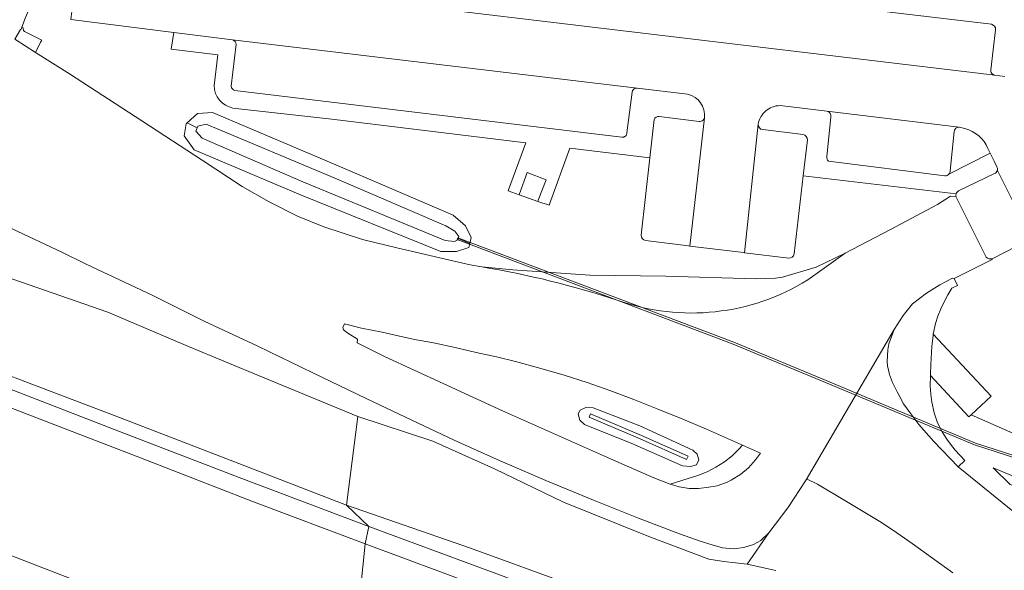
# Model space of a CAD drawing. Header units: metres. Extents: x 153919 to 160124, y 449312 to 452850.
# Tile 60 of 81: x 156110 to 156209, y 451822 to 451877. Entities that reach past the tile are written whole.
import ezdxf

# ---------------------------------------------------------------- set-up
doc = ezdxf.new("R2010")
doc.units = ezdxf.units.M
for name, color, linetype, lineweight in [('B-WE-GR-GRAS-GV', 60, 'Continuous', 13), ('B-WE-GR-GROENVOORZIENING-GV', 80, 'Continuous', 18), ('B-WE-GW-TALUD_KRUIN-G', 90, 'Continuous', 18), ('B-WE-KW-KUNSTWERK_DUIKER-GV', 170, 'Continuous', 18), ('B-WE-OG-TERREIN_CULTUURSCHEIDING-GV', 7, 'Continuous', 18), ('B-WE-OG-TOPOGRAFIE_WATER-GV', 130, 'Continuous', 18), ('B-WE-OG-TOPOGRAFIE_WATER_SLOOT-GV', 120, 'Continuous', 18), ('B-WE-OG-WEG-GV', 7, 'Continuous', 18), ('B-WE-VH-VERHARDING_ASFALT-GV', 252, 'Continuous', 18), ('B-WE-VH-VERHARDING_BETON-GV', 252, 'Continuous', 18), ('B-WE-VH-VERHARDING_BETONSTRAATSTEEN-GV', 252, 'Continuous', 18), ('B-WE-VH-VERHARDING_GESLOTEN-GV', 252, 'Continuous', 18), ('B-WE-VH-VERHARDING_GRASBETONSTEEN-GV', 70, 'Continuous', 18), ('B-WE-VH-VERHARDING_OPEN-GV', 252, 'Continuous', 18), ('B-WE-VH-VERHARDING_SIERBESTRATING-GV', 252, 'Continuous', 18), ('B-WE-VH-VERHARDING_TEGEL-GV', 252, 'Continuous', 18)]:
    doc.layers.add(name, color=color, linetype=linetype, lineweight=lineweight)

msp = doc.modelspace()

# ---------------------------------------------------------------- linework, layer by layer
at = {"layer": 'B-WE-GR-GRAS-GV', "flags": 128}
for points in [[(156131.439, 451832.921), (156142.7, 451828.577), (156143.819, 451837.479), (156134.257, 451841.418), (156126.84, 451844.486), (156118.731, 451847.916), (156107.623, 451851.779), (156095.608, 451855.885), (156092.762, 451856.766), (156090.863, 451856.866), (156089.375, 451856.667), (156087.643, 451856.055), (156086.021, 451854.849), (156083.972, 451852.705), (156083.337, 451851.556), (156089.655, 451849.01), (156092.688, 451847.76), (156092.88, 451848.203), (156095.378, 451847.091), (156097.374, 451846.279), (156107.271, 451842.142), (156119.465, 451837.53)], [(156166.715, 451838.368), (156166.134, 451838.115), (156165.939, 451837.743), (156166.121, 451837.104), (156166.577, 451836.658), (156171.326, 451834.749), (156176.432, 451832.504), (156177.213, 451832.44), (156177.836, 451832.622), (156178.048, 451833.104), (156177.905, 451833.679), (156177.471, 451834.092), (156172.128, 451836.52), (156167.457, 451838.326)], [(156172.186, 451835.236), (156167.038, 451837.409), (156167.182, 451837.718), (156172.292, 451835.577), (156177.003, 451833.499), (156176.826, 451833.153)], [(156172.186, 451835.236), (156176.826, 451833.153), (156177.003, 451833.499), (156172.292, 451835.577), (156167.182, 451837.718), (156167.038, 451837.409)]]:
    msp.add_lwpolyline(points, close=True, dxfattribs=at)
for points in [[(156223.206, 451829.815), (156205.396, 451837.639), (156205.171, 451837.431), (156201.323, 451841.59), (156201.294, 451840.503), (156201.347, 451839.709), (156201.439, 451838.915), (156201.681, 451837.841), (156202.032, 451836.828), (156202.48, 451835.932), (156202.95, 451835.178), (156203.32, 451834.679), (156203.789, 451834.102), (156204.767, 451833.039), (156204.1, 451832.42), (156209.734, 451827.855)], [(156185.795, 451822.027), (156182.901, 451822.649), (156180.58, 451822.931), (156179.054, 451823.17), (156173.032, 451825.425), (156164.481, 451828.872), (156157.544, 451832.208), (156151.358, 451834.997), (156143.819, 451837.479), (156142.7, 451828.577), (156155.136, 451824.264), (156165.617, 451820.463)], [(156228.412, 451820.601), (156224.224, 451822.244), (156219.031, 451825.088), (156213.421, 451828.477), (156210.886, 451830.181), (156209.309, 451830.632), (156207.597, 451832.313), (156210.817, 451830.987), (156212.675, 451830.083), (156214.853, 451828.877), (156218.308, 451827.359), (156221.098, 451825.539), (156223.45, 451824.316), (156226.321, 451823.117), (156234.822, 451819.818)], [(156234.822, 451819.818), (156226.321, 451823.117), (156223.45, 451824.316), (156221.098, 451825.539), (156218.308, 451827.359), (156214.853, 451828.877), (156212.675, 451830.083), (156210.817, 451830.987), (156207.597, 451832.313), (156209.309, 451830.632), (156210.886, 451830.181), (156213.421, 451828.477), (156219.031, 451825.088), (156224.224, 451822.244), (156228.412, 451820.601)]]:
    msp.add_lwpolyline(points, dxfattribs=at)
at = {"layer": 'B-WE-GR-GROENVOORZIENING-GV', "flags": 128}
for points in [[(156092.688, 451847.76), (156094.653, 451846.939), (156094.123, 451845.762), (156096.099, 451845.103), (156100.686, 451843.414), (156107.607, 451840.725), (156119.467, 451836.144), (156131.93, 451831.354), (156144.941, 451826.446), (156142.7, 451828.577), (156131.439, 451832.921), (156119.465, 451837.53), (156107.271, 451842.142), (156097.374, 451846.279), (156095.378, 451847.091), (156092.88, 451848.203)], [(156143.796, 451845.216), (156143.761, 451844.837), (156146.58, 451843.458), (156152.386, 451840.765), (156158.337, 451838.039), (156164.079, 451835.481), (156169.192, 451833.228), (156173.538, 451831.317), (156175.182, 451830.674), (156177.003, 451831.256), (156177.959, 451831.539), (156178.886, 451831.925), (156179.768, 451832.372), (156180.62, 451832.917), (156181.415, 451833.531), (156182.108, 451834.228), (156182.442, 451834.606), (156178.842, 451836.19), (156176.441, 451837.188), (156173.882, 451838.248), (156171.52, 451839.16), (156169.121, 451840.089), (156166.838, 451840.862), (156164.553, 451841.597), (156162.112, 451842.3), (156159.642, 451842.982), (156157.759, 451843.456), (156155.717, 451843.898), (156153.611, 451844.39), (156151.411, 451844.841), (156149.513, 451845.201), (156147.873, 451845.555), (156146.269, 451845.932), (156144.196, 451846.322), (156142.502, 451846.757), (156142.332, 451846.383), (156142.381, 451846.143), (156142.811, 451845.808)], [(156166.715, 451838.368), (156167.457, 451838.326), (156172.128, 451836.52), (156177.471, 451834.092), (156177.905, 451833.679), (156178.048, 451833.104), (156177.836, 451832.622), (156177.213, 451832.44), (156176.432, 451832.504), (156171.326, 451834.749), (156166.577, 451836.658), (156166.121, 451837.104), (156165.939, 451837.743), (156166.134, 451838.115)]]:
    msp.add_lwpolyline(points, close=True, dxfattribs=at)
for points in [[(156203.558, 451821.795), (156199.46, 451824.735), (156197.598, 451826.033), (156196.228, 451826.924), (156192.887, 451828.933), (156189.96, 451830.673), (156188.949, 451831.168), (156188.837, 451831.111), (156186.988, 451828.293), (156185.714, 451826.634), (156185.08, 451825.785), (156182.901, 451822.649), (156185.795, 451822.027)], [(156165.617, 451820.463), (156155.136, 451824.264), (156142.7, 451828.577), (156144.941, 451826.446), (156160.209, 451820.797)], [(156109.407, 451816.3), (156118.443, 451812.797), (156127.947, 451809.169), (156136.831, 451805.825), (156146.77, 451802.115), (156143.123, 451810.527), (156128.386, 451816.081), (156115.046, 451821.185), (156101.907, 451826.269)]]:
    msp.add_lwpolyline(points, dxfattribs=at)
at = {"layer": 'B-WE-GW-TALUD_KRUIN-G', "flags": 128}
for points in [[(156083.337, 451851.556), (156089.655, 451849.01), (156092.688, 451847.76), (156092.88, 451848.203), (156095.378, 451847.091), (156097.374, 451846.279), (156107.271, 451842.142), (156119.465, 451837.53), (156131.439, 451832.921), (156142.7, 451828.577)], [(156142.7, 451828.577), (156155.136, 451824.264), (156165.617, 451820.463), (156175.448, 451816.786), (156187.028, 451812.476), (156198.504, 451808.13), (156209.993, 451804.123), (156221.439, 451799.971), (156233.092, 451796.319), (156244.382, 451792.542), (156255.548, 451789.378), (156258.982, 451788.747), (156262.106, 451788.371), (156268.831, 451786.352), (156273.502, 451784.002), (156284.803, 451780.193), (156296.285, 451776.658), (156307.583, 451773.047), (156318.621, 451769.221), (156327.835, 451766.803), (156329.944, 451766.61)]]:
    msp.add_lwpolyline(points, dxfattribs=at)
at = {"layer": 'B-WE-KW-KUNSTWERK_DUIKER-GV', "flags": 128}
msp.add_lwpolyline([(156153.792, 451855.207), (156181.505, 451844.72), (156191.166, 451840.713), (156205.747, 451834.609), (156224.369, 451828.618), (156224.431, 451828.808), (156205.817, 451834.797), (156191.242, 451840.897), (156181.579, 451844.906), (156153.862, 451855.395)], close=True, dxfattribs=at)
at = {"layer": 'B-WE-OG-TERREIN_CULTUURSCHEIDING-GV', "flags": 128}
for points in [[(156153.013, 451883.219), (156154.991, 451883.042), (156207.438, 451876.799)], [(156207.84, 451876.238), (156207.37, 451872.242)], [(156207.781, 451871.685), (156208.79, 451871.575)], [(156204.771, 451866.345), (156204.187, 451866.483)], [(156203.703, 451866.037), (156203.285, 451862.089)], [(156203.167, 451861.782), (156207.311, 451863.889)], [(156207.311, 451863.889), (156207.081, 451864.34)], [(156211.071, 451855.132), (156207.492, 451853.277), (156207.513, 451853.21), (156203.684, 451851.303)], [(156203.684, 451851.303), (156204.015, 451850.615), (156203.455, 451850.333), (156203.048, 451849.659), (156202.676, 451848.968), (156202.352, 451848.262), (156202.059, 451847.533), (156201.823, 451846.803), (156201.598, 451845.717), (156207.407, 451839.498), (156205.396, 451837.639), (156223.206, 451829.815), (156223.78, 451830.104), (156224.358, 451830.172), (156234.259, 451827.233), (156238.952, 451826.716), (156244.514, 451825.021), (156251.421, 451823.01), (156251.663, 451822.94), (156244.54, 451825.818), (156244.669, 451827.356)]]:
    msp.add_lwpolyline(points, dxfattribs=at)
at = {"layer": 'B-WE-OG-TERREIN_CULTUURSCHEIDING-GV'}
for points in [[(156207.438, 451876.799, -0.378813), (156207.84, 451876.238)], [(156207.37, 451872.242, 0.204608), (156207.469, 451871.866)], [(156207.469, 451871.866, 0.188786), (156207.781, 451871.685)], [(156204.187, 451866.483, 0.10779), (156203.982, 451866.441)], [(156203.982, 451866.441, 0.27966), (156203.703, 451866.037)], [(156207.081, 451864.34, 0.229679), (156204.771, 451866.345)], [(156203.285, 451862.089, -0.168306), (156203.167, 451861.782)]]:
    msp.add_lwpolyline(points, format="xyb", dxfattribs=at)
at = {"layer": 'B-WE-OG-TOPOGRAFIE_WATER-GV', "flags": 128}
msp.add_lwpolyline([(156153.905, 451855.3), (156153.968, 451855.516), (156153.575, 451856.059), (156152.648, 451856.578), (156141.698, 451861.289), (156128.609, 451866.794), (156127.771, 451866.578), (156127.706, 451866.43), (156127.559, 451866.095), (156128.194, 451865.361), (156138.297, 451860.994), (156152.6, 451855.121), (156153.533, 451855.004), (156153.871, 451855.184)], close=True, dxfattribs=at)
at = {"layer": 'B-WE-OG-TOPOGRAFIE_WATER_SLOOT-GV', "flags": 128}
for points in [[(156126.711, 451866.93), (156127.706, 451866.43), (156127.771, 451866.578), (156128.609, 451866.794), (156141.698, 451861.289), (156152.648, 451856.578), (156153.575, 451856.059), (156153.968, 451855.516), (156153.905, 451855.3), (156155.059, 451854.816), (156155.204, 451855.408), (156154.631, 451856.602), (156153.392, 451857.658), (156141.61, 451862.718), (156129.237, 451867.966), (156127.727, 451867.863)], [(156155.059, 451854.816), (156153.905, 451855.3), (156153.871, 451855.184), (156153.533, 451855.004), (156152.6, 451855.121), (156138.297, 451860.994), (156128.194, 451865.361), (156127.559, 451866.095), (156127.706, 451866.43), (156126.711, 451866.93), (156126.595, 451866.824), (156126.4, 451865.61), (156127.389, 451864.219), (156138.083, 451859.687), (156152.148, 451854.007), (156153.746, 451854.008), (156154.961, 451854.414)]]:
    msp.add_lwpolyline(points, close=True, dxfattribs=at)
at = {"layer": 'B-WE-OG-WEG-GV', "flags": 128}
for points in [[(156129.395, 451870.653), (156129.766, 451873.719), (156125.103, 451874.301), (156125.361, 451875.988), (156115.026, 451877.277), (156115.327, 451879.73), (156111.499, 451880.201), (156111.223, 451879.311), (156110.481, 451877.488), (156110.105, 451876.498)], [(156110.105, 451876.498), (156110.245, 451876.436), (156110.216, 451876.348), (156110.267, 451876.18), (156110.38, 451876.074), (156112.092, 451875.201), (156111.982, 451875.011), (156111.458, 451873.972), (156114.89, 451871.836), (156122.143, 451867.11), (156128.208, 451863.174), (156132.214, 451860.527), (156134.929, 451858.999), (156137.777, 451857.561), (156140.411, 451856.471), (156144.301, 451855.215), (156147.73, 451854.38), (156152.481, 451853.278), (156155.107, 451852.668), (156156.26, 451852.47), (156159.402, 451852.173), (156167.105, 451851.653), (156174.732, 451851.546), (156183.734, 451851.284), (156185.748, 451851.345), (156186.445, 451851.451), (156189.841, 451852.437), (156192.746, 451853.845), (156197.285, 451856.232), (156202.032, 451858.74), (156203.318, 451859.55), (156203.864, 451859.544)], [(156172.284, 451855.656), (156173.146, 451863.418), (156165.112, 451864.359), (156163.069, 451858.768), (156163.024, 451858.644), (156161.9, 451859.042), (156160.03, 451859.704), (156158.919, 451860.097), (156158.953, 451860.19), (156160.687, 451864.915), (156141.203, 451867.267), (156131.288, 451868.39)], [(156203.894, 451859.795), (156188.536, 451861.593), (156187.626, 451853.774)], [(156107.623, 451851.779), (156118.731, 451847.916), (156126.84, 451844.486), (156134.257, 451841.418), (156143.819, 451837.479), (156151.358, 451834.997), (156157.544, 451832.208), (156164.481, 451828.872), (156173.032, 451825.425), (156179.054, 451823.17), (156180.58, 451822.931), (156182.901, 451822.649), (156185.08, 451825.785), (156184.298, 451825.045), (156183.535, 451824.634), (156182.57, 451824.316), (156181.544, 451824.191), (156180.449, 451824.312), (156179.385, 451824.59), (156178.208, 451824.97), (156176.126, 451825.704), (156172.012, 451827.263), (156167.476, 451829.061), (156162.684, 451831.05), (156158.126, 451833.008), (156153.495, 451835.096), (156149.25, 451837.084), (156144.675, 451839.256), (156139.317, 451841.832), (156133.777, 451844.51), (156128.399, 451847.02), (156123.166, 451849.622), (156116.542, 451852.726), (156114.107, 451853.937), (156104.093, 451858.61)], [(156187.078, 451853.341), (156182.644, 451853.885), (156182.535, 451853.898), (156177.168, 451854.556), (156177.02, 451854.574), (156172.711, 451855.103)]]:
    msp.add_lwpolyline(points, dxfattribs=at)
at = {"layer": 'B-WE-OG-WEG-GV'}
for points in [[(156131.288, 451868.39, -0.352255), (156129.395, 451870.653)], [(156203.864, 451859.544, -0.111391), (156203.894, 451859.795)], [(156172.711, 451855.103, -0.377606), (156172.284, 451855.656)], [(156187.626, 451853.774, -0.378128), (156187.078, 451853.341)]]:
    msp.add_lwpolyline(points, format="xyb", dxfattribs=at)
at = {"layer": 'B-WE-OG-WEG-GV', "flags": 128}
msp.add_lwpolyline([(156126.711, 451866.93), (156127.727, 451867.863), (156129.237, 451867.966), (156141.61, 451862.718), (156153.392, 451857.658), (156154.631, 451856.602), (156155.204, 451855.408), (156155.059, 451854.816), (156154.961, 451854.414), (156153.746, 451854.008), (156152.148, 451854.007), (156138.083, 451859.687), (156127.389, 451864.219), (156126.4, 451865.61), (156126.595, 451866.824)], close=True, dxfattribs=at)
at = {"layer": 'B-WE-VH-VERHARDING_ASFALT-GV', "flags": 128}
for points in [[(156207.438, 451876.799), (156154.991, 451883.042), (156153.013, 451883.219)], [(156151.7, 451878.377), (156207.781, 451871.685)], [(156207.37, 451872.242), (156207.84, 451876.238)], [(156156.26, 451852.47), (156155.107, 451852.668), (156152.481, 451853.278), (156147.73, 451854.38), (156144.301, 451855.215), (156140.411, 451856.471), (156137.777, 451857.561), (156134.929, 451858.999), (156132.214, 451860.527), (156128.208, 451863.174), (156122.143, 451867.11), (156114.89, 451871.836), (156111.458, 451873.972), (156109.385, 451875.316)], [(156131.615, 451874.8), (156131.105, 451870.58)], [(156171.854, 451870.4), (156131.242, 451875.254)], [(156131.496, 451870.166), (156170.344, 451865.469)], [(156170.845, 451865.911), (156171.36, 451869.978)], [(156178.089, 451867.054), (156174.093, 451867.563)], [(156191.3, 451867.488), (156190.898, 451863.523)], [(156204.187, 451866.483), (156190.911, 451868.072)], [(156172.711, 451855.103), (156177.02, 451854.574), (156177.168, 451854.556), (156178.616, 451867.403)], [(156173.572, 451867.26), (156173.146, 451863.418)], [(156184.027, 451866.781), (156182.644, 451853.885), (156187.078, 451853.341)], [(156188.52, 451865.746), (156184.477, 451866.234)], [(156203.285, 451862.089), (156203.703, 451866.037)], [(156187.626, 451853.774), (156188.536, 451861.593), (156188.955, 451865.2)], [(156173.146, 451863.418), (156172.284, 451855.656)], [(156191.084, 451863.074), (156202.77, 451861.606)], [(156207.734, 451861.818), (156204.126, 451860.083)], [(156211.64, 451855.024), (156210.009, 451858.17), (156209.597, 451858.997), (156208.025, 451862.149)], [(156206.916, 451853.435), (156203.864, 451859.544), (156203.318, 451859.55), (156202.032, 451858.74), (156197.285, 451856.232), (156192.746, 451853.845), (156188.987, 451851.156)], [(156203.864, 451859.544), (156206.916, 451853.435)], [(156104.093, 451858.61), (156114.107, 451853.937), (156116.542, 451852.726), (156123.166, 451849.622), (156128.399, 451847.02), (156133.777, 451844.51), (156139.317, 451841.832), (156144.675, 451839.256), (156149.25, 451837.084), (156153.495, 451835.096), (156158.126, 451833.008), (156162.684, 451831.05), (156167.476, 451829.061)], [(156207.492, 451853.277), (156211.071, 451855.132)], [(156167.476, 451829.061), (156172.012, 451827.263), (156176.126, 451825.704), (156178.208, 451824.97), (156179.385, 451824.59), (156180.449, 451824.312), (156181.544, 451824.191), (156182.57, 451824.316), (156183.535, 451824.634), (156184.298, 451825.045), (156185.08, 451825.785), (156185.714, 451826.634), (156186.988, 451828.293), (156188.837, 451831.111), (156197.675, 451846.188), (156198.555, 451847.597), (156199.508, 451848.757), (156200.922, 451849.844), (156202.244, 451850.668), (156203.514, 451851.343), (156203.684, 451851.303), (156207.513, 451853.21), (156207.492, 451853.277)]]:
    msp.add_lwpolyline(points, dxfattribs=at)
at = {"layer": 'B-WE-VH-VERHARDING_ASFALT-GV'}
for points in [[(156207.84, 451876.238, 0.378813), (156207.438, 451876.799)], [(156131.242, 451875.254, -0.30116), (156131.615, 451874.8)], [(156207.469, 451871.866, -0.204608), (156207.37, 451872.242)], [(156207.781, 451871.685, -0.188786), (156207.469, 451871.866)], [(156131.105, 451870.58, 0.329244), (156131.496, 451870.166)], [(156171.36, 451869.978, -0.408348), (156171.854, 451870.4)], [(156174.093, 451867.563, 0.339783), (156173.572, 451867.26)], [(156190.911, 451868.072, -0.440711), (156191.3, 451867.488)], [(156178.48, 451867.175, -0.217894), (156178.089, 451867.054)], [(156178.616, 451867.403, -0.148581), (156178.48, 451867.175)], [(156184.477, 451866.234, -0.398231), (156184.027, 451866.781)], [(156203.982, 451866.441, -0.10779), (156204.187, 451866.483)], [(156170.344, 451865.469, 0.41467), (156170.845, 451865.911)], [(156188.955, 451865.2, 0.378302), (156188.52, 451865.746)], [(156203.703, 451866.037, -0.27966), (156203.982, 451866.441)], [(156190.898, 451863.523, 0.285059), (156191.084, 451863.074)], [(156202.77, 451861.606, 0.227729), (156203.167, 451861.782)], [(156203.167, 451861.782, 0.168306), (156203.285, 451862.089)], [(156208.025, 451862.149, -0.231588), (156207.734, 451861.818)], [(156203.894, 451859.795, 0.111391), (156203.864, 451859.544)], [(156204.126, 451860.083, 0.165536), (156203.894, 451859.795)], [(156172.284, 451855.656, 0.377606), (156172.711, 451855.103)], [(156187.078, 451853.341, 0.378128), (156187.626, 451853.774)], [(156206.916, 451853.435, 0.218501), (156207.492, 451853.277)], [(156207.492, 451853.277, -0.218501), (156206.916, 451853.435)], [(156169.961, 451849.101, 0.038592), (156156.26, 451852.47)], [(156188.987, 451851.156, -0.226691), (156169.961, 451849.101)]]:
    msp.add_lwpolyline(points, format="xyb", dxfattribs=at)
at = {"layer": 'B-WE-VH-VERHARDING_ASFALT-GV', "flags": 128}
msp.add_lwpolyline([(156143.796, 451845.216), (156142.811, 451845.808), (156142.381, 451846.143), (156142.332, 451846.383), (156142.502, 451846.757), (156144.196, 451846.322), (156146.269, 451845.932), (156147.873, 451845.555), (156149.513, 451845.201), (156151.411, 451844.841), (156153.611, 451844.39), (156155.717, 451843.898), (156157.759, 451843.456), (156159.642, 451842.982), (156162.112, 451842.3), (156164.553, 451841.597), (156166.838, 451840.862), (156169.121, 451840.089), (156171.52, 451839.16), (156173.882, 451838.248), (156176.441, 451837.188), (156178.842, 451836.19), (156182.442, 451834.606), (156184.235, 451833.796), (156183.744, 451833.129), (156183.036, 451832.327), (156182.263, 451831.696), (156181.312, 451831.078), (156180.825, 451830.861), (156179.894, 451830.521), (156179.053, 451830.369), (156178.019, 451830.232), (156177.087, 451830.243), (156176.091, 451830.415), (156175.182, 451830.674), (156173.538, 451831.317), (156169.192, 451833.228), (156164.079, 451835.481), (156158.337, 451838.039), (156152.386, 451840.765), (156146.58, 451843.458), (156143.761, 451844.837)], close=True, dxfattribs=at)
at = {"layer": 'B-WE-VH-VERHARDING_BETON-GV', "flags": 128}
msp.add_lwpolyline([(156160.03, 451859.704), (156161.9, 451859.042), (156161.944, 451859.157), (156162.725, 451861.192), (156160.83, 451861.923), (156160.067, 451859.806)], close=True, dxfattribs=at)
at = {"layer": 'B-WE-VH-VERHARDING_BETONSTRAATSTEEN-GV', "flags": 128}
for points in [[(156143.155, 451879.994), (156138.226, 451880.588), (156135.109, 451880.964), (156127.598, 451881.87), (156116.163, 451883.347), (156115.786, 451883.458), (156115.486, 451881.02), (156115.327, 451879.73), (156115.026, 451877.277), (156125.361, 451875.988), (156131.242, 451875.254), (156171.854, 451870.4), (156176.931, 451869.776)], [(156208.79, 451871.575), (156207.781, 451871.685), (156151.7, 451878.377)], [(156186.214, 451868.647), (156190.911, 451868.072), (156204.187, 451866.483), (156204.771, 451866.345)], [(156178.616, 451867.403), (156177.168, 451854.556), (156182.535, 451853.898), (156182.644, 451853.885), (156184.027, 451866.781)], [(156207.081, 451864.34), (156207.311, 451863.889), (156207.721, 451863.084), (156207.99, 451862.509)], [(156208.025, 451862.149), (156209.597, 451858.997), (156210.009, 451858.17), (156211.64, 451855.024), (156211.722, 451854.865), (156213.502, 451851.23), (156219.312, 451839.359), (156219.605, 451838.873)]]:
    msp.add_lwpolyline(points, dxfattribs=at)
at = {"layer": 'B-WE-VH-VERHARDING_BETONSTRAATSTEEN-GV'}
for points in [[(156176.931, 451869.776, -0.392315), (156178.616, 451867.403)], [(156184.753, 451868.097, -0.178214), (156186.214, 451868.647)], [(156184.027, 451866.781, -0.178104), (156184.753, 451868.097)], [(156204.771, 451866.345, -0.229679), (156207.081, 451864.34)], [(156207.99, 451862.509, -0.185974), (156208.025, 451862.149)]]:
    msp.add_lwpolyline(points, format="xyb", dxfattribs=at)
at = {"layer": 'B-WE-VH-VERHARDING_GESLOTEN-GV', "flags": 128}
for points in [[(156109.385, 451875.316), (156109.952, 451876.286), (156110.033, 451876.309), (156110.105, 451876.498), (156110.481, 451877.488), (156111.223, 451879.311), (156111.499, 451880.201), (156111.682, 451881.329), (156111.707, 451881.485), (156111.584, 451882.408), (156111.362, 451883.183), (156110.803, 451884.167), (156109.939, 451884.994), (156106.928, 451887.968)], [(156192.746, 451853.845), (156189.841, 451852.437), (156186.445, 451851.451), (156185.748, 451851.345), (156183.734, 451851.284), (156174.732, 451851.546), (156167.105, 451851.653), (156159.402, 451852.173), (156156.26, 451852.47)], [(156188.987, 451851.156), (156192.746, 451853.845)], [(156209.734, 451827.855), (156204.1, 451832.42), (156201.651, 451834.975), (156200.138, 451836.648), (156199.33, 451837.724), (156198.607, 451838.748), (156198.172, 451839.588), (156197.973, 451839.956), (156197.487, 451840.889), (156197.205, 451841.681), (156197.001, 451842.557), (156196.971, 451842.97), (156197.031, 451844.159), (156197.137, 451844.762), (156197.675, 451846.188), (156188.837, 451831.111), (156188.949, 451831.168), (156189.96, 451830.673), (156192.887, 451828.933), (156196.228, 451826.924), (156197.598, 451826.033), (156199.46, 451824.735), (156203.558, 451821.795)], [(156101.907, 451826.269), (156115.046, 451821.185), (156128.386, 451816.081), (156143.123, 451810.527), (156144.576, 451824.708), (156133.366, 451828.911), (156122.013, 451833.305), (156110.643, 451837.706), (156099.649, 451841.946)], [(156160.209, 451820.797), (156144.941, 451826.446), (156144.576, 451824.708), (156155.893, 451820.482)], [(156155.893, 451820.482), (156144.576, 451824.708), (156143.123, 451810.527)]]:
    msp.add_lwpolyline(points, dxfattribs=at)
at = {"layer": 'B-WE-VH-VERHARDING_GESLOTEN-GV'}
for points in [[(156156.26, 451852.47, -0.038592), (156169.961, 451849.101)], [(156169.961, 451849.101, 0.226691), (156188.987, 451851.156)]]:
    msp.add_lwpolyline(points, format="xyb", dxfattribs=at)
at = {"layer": 'B-WE-VH-VERHARDING_GESLOTEN-GV', "flags": 128}
for points in [[(156144.941, 451826.446), (156131.93, 451831.354), (156119.467, 451836.144), (156107.607, 451840.725), (156100.686, 451843.414), (156096.099, 451845.103), (156094.123, 451845.762), (156094.023, 451845.539), (156087.142, 451848.277), (156084.121, 451849.461), (156084.002, 451848.17), (156088.504, 451846.361), (156099.649, 451841.946), (156110.643, 451837.706), (156122.013, 451833.305), (156133.366, 451828.911), (156144.576, 451824.708)], [(156177.003, 451831.256), (156175.182, 451830.674), (156176.091, 451830.415), (156177.087, 451830.243), (156178.019, 451830.232), (156179.053, 451830.369), (156179.894, 451830.521), (156180.825, 451830.861), (156181.312, 451831.078), (156182.263, 451831.696), (156183.036, 451832.327), (156183.744, 451833.129), (156184.235, 451833.796), (156182.442, 451834.606), (156182.108, 451834.228), (156181.415, 451833.531), (156180.62, 451832.917), (156179.768, 451832.372), (156178.886, 451831.925), (156177.959, 451831.539)]]:
    msp.add_lwpolyline(points, close=True, dxfattribs=at)
at = {"layer": 'B-WE-VH-VERHARDING_GRASBETONSTEEN-GV', "flags": 128}
msp.add_lwpolyline([(156205.171, 451837.431), (156205.396, 451837.639), (156207.407, 451839.498), (156201.598, 451845.717), (156201.573, 451845.599), (156201.449, 451844.484), (156201.352, 451842.666), (156201.326, 451841.686), (156201.323, 451841.59)], close=True, dxfattribs=at)
at = {"layer": 'B-WE-VH-VERHARDING_OPEN-GV', "flags": 128}
msp.add_lwpolyline([(156203.789, 451834.102), (156203.32, 451834.679), (156202.95, 451835.178), (156202.48, 451835.932), (156202.032, 451836.828), (156201.681, 451837.841), (156201.439, 451838.915), (156201.347, 451839.709), (156201.294, 451840.503), (156201.323, 451841.59), (156201.326, 451841.686), (156201.352, 451842.666), (156201.449, 451844.484), (156201.573, 451845.599), (156201.598, 451845.717), (156201.823, 451846.803), (156202.059, 451847.533), (156202.352, 451848.262), (156202.676, 451848.968), (156203.048, 451849.659), (156203.455, 451850.333), (156204.015, 451850.615), (156203.684, 451851.303), (156203.514, 451851.343), (156202.244, 451850.668), (156200.922, 451849.844), (156199.508, 451848.757), (156198.555, 451847.597), (156197.675, 451846.188), (156197.137, 451844.762), (156197.031, 451844.159), (156196.971, 451842.97), (156197.001, 451842.557), (156197.205, 451841.681), (156197.487, 451840.889), (156197.973, 451839.956), (156198.172, 451839.588), (156198.607, 451838.748), (156199.33, 451837.724), (156200.138, 451836.648), (156201.651, 451834.975), (156204.1, 451832.42), (156204.767, 451833.039)], close=True, dxfattribs=at)
at = {"layer": 'B-WE-VH-VERHARDING_SIERBESTRATING-GV', "flags": 128}
msp.add_lwpolyline([(156110.105, 451876.498), (156110.033, 451876.309), (156109.952, 451876.286), (156109.385, 451875.316), (156111.458, 451873.972), (156111.982, 451875.011), (156112.092, 451875.201), (156110.38, 451876.074), (156110.267, 451876.18), (156110.216, 451876.348), (156110.245, 451876.436)], close=True, dxfattribs=at)
at = {"layer": 'B-WE-VH-VERHARDING_TEGEL-GV', "flags": 128}
for points in [[(156131.242, 451875.254), (156125.361, 451875.988), (156125.103, 451874.301), (156129.766, 451873.719), (156129.395, 451870.653)], [(156131.105, 451870.58), (156131.615, 451874.8)], [(156170.344, 451865.469), (156131.496, 451870.166)], [(156171.36, 451869.978), (156170.845, 451865.911)], [(156176.931, 451869.776), (156171.854, 451870.4)], [(156190.911, 451868.072), (156186.214, 451868.647)], [(156131.288, 451868.39), (156141.203, 451867.267), (156160.687, 451864.915), (156158.953, 451860.19), (156158.919, 451860.097), (156160.03, 451859.704), (156160.067, 451859.806), (156160.83, 451861.923), (156162.725, 451861.192), (156161.944, 451859.157), (156161.9, 451859.042), (156163.024, 451858.644), (156163.069, 451858.768), (156165.112, 451864.359), (156173.146, 451863.418)], [(156174.093, 451867.563), (156178.089, 451867.054)], [(156190.898, 451863.523), (156191.3, 451867.488)], [(156173.146, 451863.418), (156173.572, 451867.26)], [(156184.477, 451866.234), (156188.52, 451865.746)], [(156188.955, 451865.2), (156188.536, 451861.593)], [(156207.99, 451862.509), (156207.721, 451863.084), (156207.311, 451863.889), (156203.167, 451861.782)], [(156202.77, 451861.606), (156191.084, 451863.074)], [(156188.536, 451861.593), (156203.894, 451859.795)], [(156204.126, 451860.083), (156207.734, 451861.818)]]:
    msp.add_lwpolyline(points, dxfattribs=at)
at = {"layer": 'B-WE-VH-VERHARDING_TEGEL-GV'}
for points in [[(156131.615, 451874.8, 0.30116), (156131.242, 451875.254)], [(156129.395, 451870.653, 0.352255), (156131.288, 451868.39)], [(156131.496, 451870.166, -0.329244), (156131.105, 451870.58)], [(156171.854, 451870.4, 0.408348), (156171.36, 451869.978)], [(156178.616, 451867.403, 0.392315), (156176.931, 451869.776)], [(156186.214, 451868.647, 0.178214), (156184.753, 451868.097)], [(156173.572, 451867.26, -0.339783), (156174.093, 451867.563)], [(156184.753, 451868.097, 0.178104), (156184.027, 451866.781)], [(156191.3, 451867.488, 0.440711), (156190.911, 451868.072)], [(156178.089, 451867.054, 0.217894), (156178.48, 451867.175)], [(156178.48, 451867.175, 0.148581), (156178.616, 451867.403)], [(156184.027, 451866.781, 0.398231), (156184.477, 451866.234)], [(156170.845, 451865.911, -0.41467), (156170.344, 451865.469)], [(156188.52, 451865.746, -0.378302), (156188.955, 451865.2)], [(156191.084, 451863.074, -0.285059), (156190.898, 451863.523)], [(156208.025, 451862.149, 0.185974), (156207.99, 451862.509)], [(156203.167, 451861.782, -0.227729), (156202.77, 451861.606)], [(156207.734, 451861.818, 0.231588), (156208.025, 451862.149)], [(156203.894, 451859.795, -0.165536), (156204.126, 451860.083)]]:
    msp.add_lwpolyline(points, format="xyb", dxfattribs=at)

doc.saveas('drawing.dxf')
